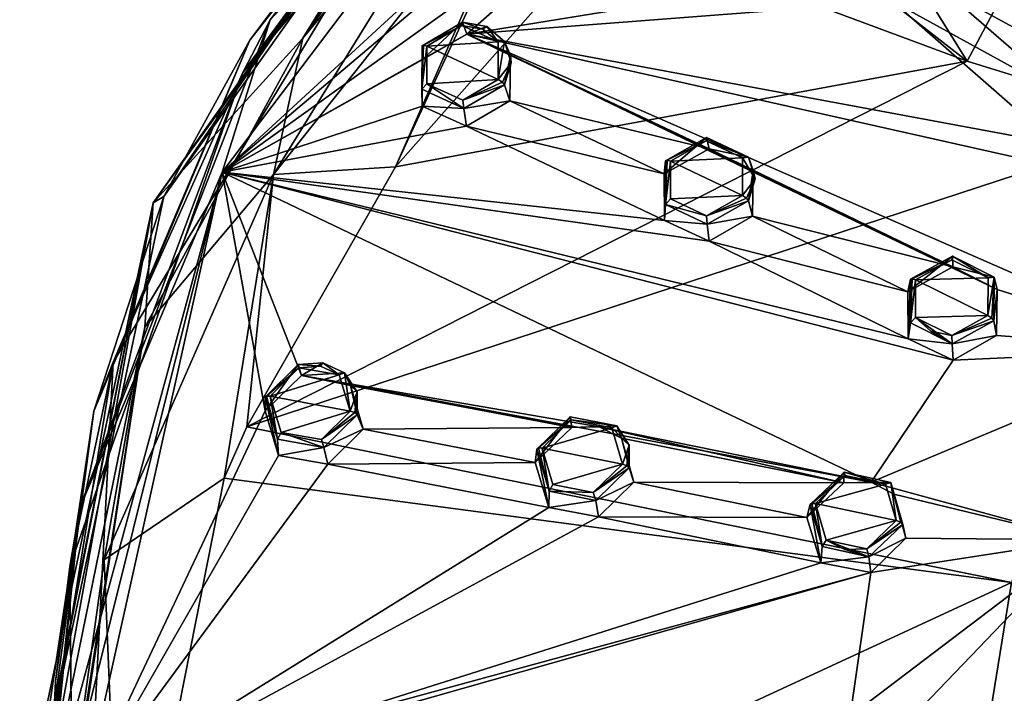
# Model space of a CAD drawing. Header units: millimetres. Extents: x -198 to 35, y -266 to 413.
# Tile 21 of 98: x -104 to -73, y -206 to -185. Entities that reach past the tile are written whole.
import ezdxf

# ---------------------------------------------------------------- set-up
doc = ezdxf.new("R2010")
doc.units = ezdxf.units.MM
doc.header["$LTSCALE"] = 87.30003
for name, color, linetype in [('1', 7, 'CONTINUOUS'), ('112', 7, 'CONTINUOUS'), ('113', 7, 'CONTINUOUS'), ('114', 7, 'CONTINUOUS'), ('115', 7, 'CONTINUOUS'), ('16', 7, 'CONTINUOUS'), ('160', 7, 'CONTINUOUS'), ('161', 7, 'CONTINUOUS'), ('162', 7, 'CONTINUOUS'), ('163', 7, 'CONTINUOUS'), ('17', 7, 'CONTINUOUS'), ('18', 7, 'CONTINUOUS'), ('19', 7, 'CONTINUOUS'), ('208', 7, 'CONTINUOUS'), ('209', 7, 'CONTINUOUS'), ('210', 7, 'CONTINUOUS'), ('211', 7, 'CONTINUOUS'), ('256', 7, 'CONTINUOUS'), ('257', 7, 'CONTINUOUS'), ('258', 7, 'CONTINUOUS'), ('259', 7, 'CONTINUOUS'), ('64', 7, 'CONTINUOUS'), ('65', 7, 'CONTINUOUS'), ('66', 7, 'CONTINUOUS'), ('67', 7, 'CONTINUOUS'), ('875', 7, 'CONTINUOUS'), ('876', 7, 'CONTINUOUS'), ('891', 7, 'CONTINUOUS'), ('892', 7, 'CONTINUOUS'), ('903', 7, 'CONTINUOUS'), ('904', 7, 'CONTINUOUS'), ('916', 7, 'CONTINUOUS'), ('989', 7, 'CONTINUOUS'), ('990', 7, 'CONTINUOUS'), ('996', 7, 'CONTINUOUS')]:
    doc.layers.add(name, color=color, linetype=linetype)

msp = doc.modelspace()

# ---------------------------------------------------------------- linework, layer by layer
at = {"layer": '1', "linetype": 'Continuous'}
for points in [[(-90.166, -185.309, 86.354), (-91.266, -185.953, 86.509), (-89.028, -185.822, 86.783), (-90.166, -185.309, 86.354)], [(-89.51, -185.421, 86.51), (-90.166, -185.309, 86.354), (-89.028, -185.822, 86.783), (-89.51, -185.421, 86.51)], [(-89.028, -185.822, 86.783), (-91.266, -185.953, 86.509), (-89.028, -186.998, 87.37), (-89.028, -185.822, 86.783)], [(-89.028, -186.998, 87.37), (-91.266, -185.953, 86.509), (-91.267, -187.128, 87.094), (-89.028, -186.998, 87.37)], [(-90.135, -187.643, 87.523), (-89.028, -186.998, 87.37), (-91.267, -187.128, 87.094), (-90.135, -187.643, 87.523)], [(-82.534, -188.91, 89.185), (-83.649, -189.546, 89.354), (-81.398, -189.447, 89.583), (-82.534, -188.91, 89.185)], [(-81.399, -190.626, 90.149), (-83.649, -189.546, 89.354), (-83.651, -190.725, 89.92), (-81.399, -190.626, 90.149)], [(-81.398, -189.447, 89.583), (-83.649, -189.546, 89.354), (-81.399, -190.626, 90.149), (-81.398, -189.447, 89.583)], [(-82.518, -191.263, 90.317), (-81.399, -190.626, 90.149), (-83.651, -190.725, 89.92), (-82.518, -191.263, 90.317)], [(-74.855, -192.629, 91.79), (-75.988, -193.258, 91.974), (-73.723, -193.195, 92.157), (-74.855, -192.629, 91.79)], [(-75.988, -193.258, 91.974), (-73.728, -194.372, 92.701), (-73.723, -193.195, 92.157), (-75.988, -193.258, 91.974)], [(-75.993, -194.435, 92.518), (-73.728, -194.372, 92.701), (-75.988, -193.258, 91.974), (-75.993, -194.435, 92.518)], [(-74.857, -195, 92.886), (-73.728, -194.372, 92.701), (-75.993, -194.435, 92.518), (-74.857, -195, 92.886)], [(-75.515, -194.86, 92.759), (-74.857, -195, 92.886), (-75.993, -194.435, 92.518), (-75.515, -194.86, 92.759)], [(-95.261, -196.006, 90.677), (-96.154, -196.894, 90.929), (-93.997, -196.226, 90.987), (-95.261, -196.006, 90.677)], [(-94.585, -195.956, 90.767), (-95.261, -196.006, 90.677), (-93.997, -196.226, 90.987), (-94.585, -195.956, 90.767)], [(-93.997, -196.226, 90.987), (-96.154, -196.894, 90.929), (-93.658, -197.362, 91.557), (-93.997, -196.226, 90.987)], [(-93.658, -197.362, 91.557), (-96.154, -196.894, 90.929), (-95.816, -198.027, 91.498), (-93.658, -197.362, 91.557)], [(-94.557, -198.251, 91.809), (-93.658, -197.362, 91.557), (-95.816, -198.027, 91.498), (-94.557, -198.251, 91.809)], [(-86.75, -197.637, 92.711), (-87.658, -198.52, 92.98), (-85.485, -197.882, 92.99), (-86.75, -197.637, 92.711)], [(-85.485, -197.882, 92.99), (-87.658, -198.52, 92.98), (-85.149, -199.019, 93.54), (-85.485, -197.882, 92.99)], [(-85.149, -199.019, 93.54), (-87.658, -198.52, 92.98), (-87.322, -199.658, 93.53), (-85.149, -199.019, 93.54)], [(-86.061, -199.904, 93.809), (-85.149, -199.019, 93.54), (-87.322, -199.658, 93.53), (-86.061, -199.904, 93.809)], [(-78.188, -199.374, 94.515), (-79.113, -200.254, 94.801), (-76.923, -199.647, 94.764), (-78.188, -199.374, 94.515)], [(-79.113, -200.254, 94.801), (-76.593, -200.784, 95.292), (-76.923, -199.647, 94.764), (-79.113, -200.254, 94.801)], [(-78.784, -201.391, 95.328), (-76.593, -200.784, 95.292), (-79.113, -200.254, 94.801), (-78.784, -201.391, 95.328)], [(-77.515, -201.663, 95.578), (-76.593, -200.784, 95.292), (-78.784, -201.391, 95.328), (-77.515, -201.663, 95.578)], [(-78.196, -201.686, 95.517), (-77.515, -201.663, 95.578), (-78.784, -201.391, 95.328), (-78.196, -201.686, 95.517)]]:
    msp.add_3dface(points, dxfattribs=at)
at = {"layer": '112', "linetype": 'Continuous'}
for points in [[(-79.286, -200.279, 94.615), (-78.221, -199.269, 94.276), (-79.384, -200.687, 93.535), (-79.286, -200.279, 94.615)], [(-79.384, -200.687, 93.535), (-78.221, -199.269, 94.276), (-78.235, -199.603, 93.184), (-79.384, -200.687, 93.535)], [(-78.221, -199.269, 94.276), (-76.765, -199.589, 94.544), (-78.235, -199.603, 93.184), (-78.221, -199.269, 94.276)], [(-78.235, -199.603, 93.184), (-76.765, -199.589, 94.544), (-77.38, -199.588, 93.266), (-78.235, -199.603, 93.184)], [(-77.38, -199.588, 93.266), (-76.765, -199.589, 94.544), (-76.671, -199.963, 93.503), (-77.38, -199.588, 93.266)], [(-76.765, -199.589, 94.544), (-76.382, -200.905, 95.144), (-76.671, -199.963, 93.503), (-76.765, -199.589, 94.544)], [(-76.382, -200.905, 95.144), (-76.29, -201.338, 94.139), (-76.671, -199.963, 93.503), (-76.382, -200.905, 95.144)]]:
    msp.add_3dface(points, dxfattribs=at)
at = {"layer": '113', "linetype": 'Continuous'}
for points in [[(-79.286, -200.279, 94.615), (-79.384, -200.687, 93.535), (-78.95, -202.109, 94.197), (-79.286, -200.279, 94.615)], [(-78.907, -201.592, 95.214), (-79.286, -200.279, 94.615), (-78.95, -202.109, 94.197), (-78.907, -201.592, 95.214)], [(-76.29, -201.338, 94.139), (-76.382, -200.905, 95.144), (-77.447, -201.914, 95.483), (-76.29, -201.338, 94.139)], [(-76.29, -201.338, 94.139), (-77.447, -201.914, 95.483), (-77.391, -202.408, 94.489), (-76.29, -201.338, 94.139)], [(-77.447, -201.914, 95.483), (-78.907, -201.592, 95.214), (-78.95, -202.109, 94.197), (-77.447, -201.914, 95.483)], [(-77.391, -202.408, 94.489), (-77.447, -201.914, 95.483), (-78.95, -202.109, 94.197), (-77.391, -202.408, 94.489)]]:
    msp.add_3dface(points, dxfattribs=at)
at = {"layer": '114', "linetype": 'Continuous'}
for points in [[(-76.143, -193.243, 91.772), (-74.838, -192.522, 91.551), (-76.23, -193.629, 90.683), (-76.143, -193.243, 91.772)], [(-76.23, -193.629, 90.683), (-74.838, -192.522, 91.551), (-74.821, -192.856, 90.458), (-76.23, -193.629, 90.683)], [(-74.838, -192.522, 91.551), (-73.535, -193.179, 91.955), (-74.821, -192.856, 90.458), (-74.838, -192.522, 91.551)], [(-74.821, -192.856, 90.458), (-73.535, -193.179, 91.955), (-73.44, -193.566, 90.916), (-74.821, -192.856, 90.458)], [(-73.535, -193.179, 91.955), (-73.539, -194.541, 92.573), (-73.44, -193.566, 90.916), (-73.535, -193.179, 91.955)], [(-73.539, -194.541, 92.573), (-73.457, -194.995, 91.576), (-73.44, -193.566, 90.916), (-73.539, -194.541, 92.573)]]:
    msp.add_3dface(points, dxfattribs=at)
at = {"layer": '115', "linetype": 'Continuous'}
for points in [[(-76.143, -193.243, 91.772), (-76.23, -193.629, 90.683), (-76.217, -195.105, 91.367), (-76.143, -193.243, 91.772)], [(-76.15, -194.602, 92.389), (-76.143, -193.243, 91.772), (-76.217, -195.105, 91.367), (-76.15, -194.602, 92.389)], [(-74.843, -195.262, 92.795), (-76.15, -194.602, 92.389), (-76.217, -195.105, 91.367), (-74.843, -195.262, 92.795)], [(-73.457, -194.995, 91.576), (-73.539, -194.541, 92.573), (-74.843, -195.262, 92.795), (-73.457, -194.995, 91.576)], [(-73.457, -194.995, 91.576), (-74.843, -195.262, 92.795), (-74.811, -195.766, 91.805), (-73.457, -194.995, 91.576)], [(-74.811, -195.766, 91.805), (-74.843, -195.262, 92.795), (-76.217, -195.105, 91.367), (-74.811, -195.766, 91.805)]]:
    msp.add_3dface(points, dxfattribs=at)
at = {"layer": '16', "linetype": 'Continuous'}
for points in [[(-96.316, -196.927, 90.73), (-95.287, -195.908, 90.433), (-96.316, -197.357, 89.666), (-96.316, -196.927, 90.73)], [(-96.316, -197.357, 89.666), (-95.287, -195.908, 90.433), (-95.178, -196.254, 89.358), (-96.316, -197.357, 89.666)], [(-95.287, -195.908, 90.433), (-94.508, -195.852, 90.53), (-95.178, -196.254, 89.358), (-95.287, -195.908, 90.433)], [(-94.508, -195.852, 90.53), (-93.83, -196.166, 90.777), (-95.178, -196.254, 89.358), (-94.508, -195.852, 90.53)], [(-95.178, -196.254, 89.358), (-93.83, -196.166, 90.777), (-93.646, -196.558, 89.751), (-95.178, -196.254, 89.358)], [(-93.83, -196.166, 90.777), (-93.438, -196.762, 91.106), (-93.646, -196.558, 89.751), (-93.83, -196.166, 90.777)], [(-93.438, -197.477, 91.428), (-93.253, -197.931, 90.437), (-93.646, -196.558, 89.751), (-93.438, -197.477, 91.428)], [(-93.438, -196.762, 91.106), (-93.438, -197.477, 91.428), (-93.646, -196.558, 89.751), (-93.438, -196.762, 91.106)]]:
    msp.add_3dface(points, dxfattribs=at)
at = {"layer": '160', "linetype": 'Continuous'}
for points in [[(-95.261, -196.006, 90.677), (-95.287, -195.908, 90.433), (-96.316, -196.927, 90.73), (-95.261, -196.006, 90.677)], [(-95.261, -196.006, 90.677), (-96.316, -196.927, 90.73), (-96.27, -196.89, 90.854), (-95.261, -196.006, 90.677)], [(-96.154, -196.894, 90.929), (-95.261, -196.006, 90.677), (-96.27, -196.89, 90.854), (-96.154, -196.894, 90.929)], [(-94.585, -195.956, 90.767), (-94.508, -195.852, 90.53), (-95.287, -195.908, 90.433), (-94.585, -195.956, 90.767)], [(-95.261, -196.006, 90.677), (-94.585, -195.956, 90.767), (-95.287, -195.908, 90.433), (-95.261, -196.006, 90.677)], [(-94.585, -195.956, 90.767), (-93.997, -196.226, 90.987), (-94.508, -195.852, 90.53), (-94.585, -195.956, 90.767)], [(-93.997, -196.226, 90.987), (-93.83, -196.166, 90.777), (-94.508, -195.852, 90.53), (-93.997, -196.226, 90.987)], [(-93.997, -196.226, 90.987), (-93.658, -197.362, 91.557), (-93.83, -196.166, 90.777), (-93.997, -196.226, 90.987)], [(-93.658, -197.362, 91.557), (-93.438, -196.762, 91.106), (-93.83, -196.166, 90.777), (-93.658, -197.362, 91.557)], [(-93.438, -196.762, 91.106), (-93.658, -197.362, 91.557), (-93.516, -197.41, 91.538), (-93.438, -196.762, 91.106)], [(-93.438, -197.477, 91.428), (-93.438, -196.762, 91.106), (-93.516, -197.41, 91.538), (-93.438, -197.477, 91.428)]]:
    msp.add_3dface(points, dxfattribs=at)
at = {"layer": '161', "linetype": 'Continuous'}
for points in [[(-96.316, -196.927, 90.73), (-95.928, -198.236, 91.378), (-96.27, -196.89, 90.854), (-96.316, -196.927, 90.73)], [(-95.928, -198.236, 91.378), (-96.154, -196.894, 90.929), (-96.27, -196.89, 90.854), (-95.928, -198.236, 91.378)], [(-95.816, -198.027, 91.498), (-96.154, -196.894, 90.929), (-95.928, -198.236, 91.378), (-95.816, -198.027, 91.498)], [(-93.658, -197.362, 91.557), (-94.557, -198.251, 91.809), (-93.516, -197.41, 91.538), (-93.658, -197.362, 91.557)], [(-94.557, -198.251, 91.809), (-93.438, -197.477, 91.428), (-93.516, -197.41, 91.538), (-94.557, -198.251, 91.809)], [(-93.438, -197.477, 91.428), (-94.557, -198.251, 91.809), (-94.478, -198.5, 91.725), (-93.438, -197.477, 91.428)], [(-95.816, -198.027, 91.498), (-95.928, -198.236, 91.378), (-94.478, -198.5, 91.725), (-95.816, -198.027, 91.498)], [(-94.557, -198.251, 91.809), (-95.816, -198.027, 91.498), (-94.478, -198.5, 91.725), (-94.557, -198.251, 91.809)]]:
    msp.add_3dface(points, dxfattribs=at)
at = {"layer": '162', "linetype": 'Continuous'}
for points in [[(-90.166, -185.309, 86.354), (-90.144, -185.209, 86.11), (-91.411, -185.949, 86.294), (-90.166, -185.309, 86.354)], [(-90.166, -185.309, 86.354), (-89.51, -185.421, 86.51), (-90.144, -185.209, 86.11), (-90.166, -185.309, 86.354)], [(-89.51, -185.421, 86.51), (-89.388, -185.341, 86.283), (-90.144, -185.209, 86.11), (-89.51, -185.421, 86.51)], [(-90.166, -185.309, 86.354), (-91.411, -185.949, 86.294), (-91.37, -185.923, 86.423), (-90.166, -185.309, 86.354)], [(-91.266, -185.953, 86.509), (-90.166, -185.309, 86.354), (-91.37, -185.923, 86.423), (-91.266, -185.953, 86.509)], [(-89.51, -185.421, 86.51), (-89.028, -185.822, 86.783), (-89.388, -185.341, 86.283), (-89.51, -185.421, 86.51)], [(-89.028, -185.822, 86.783), (-88.832, -185.805, 86.591), (-89.388, -185.341, 86.283), (-89.028, -185.822, 86.783)], [(-89.028, -185.822, 86.783), (-89.028, -186.998, 87.37), (-88.832, -185.805, 86.591), (-89.028, -185.822, 86.783)], [(-89.028, -186.998, 87.37), (-88.628, -186.474, 86.95), (-88.832, -185.805, 86.591), (-89.028, -186.998, 87.37)], [(-88.628, -186.474, 86.95), (-89.028, -186.998, 87.37), (-88.901, -187.08, 87.365), (-88.628, -186.474, 86.95)], [(-88.831, -187.165, 87.261), (-88.628, -186.474, 86.95), (-88.901, -187.08, 87.365), (-88.831, -187.165, 87.261)]]:
    msp.add_3dface(points, dxfattribs=at)
at = {"layer": '163', "linetype": 'Continuous'}
for points in [[(-91.413, -187.304, 86.962), (-91.266, -185.953, 86.509), (-91.37, -185.923, 86.423), (-91.413, -187.304, 86.962)], [(-91.411, -185.949, 86.294), (-91.413, -187.304, 86.962), (-91.37, -185.923, 86.423), (-91.411, -185.949, 86.294)], [(-91.267, -187.128, 87.094), (-91.266, -185.953, 86.509), (-91.413, -187.304, 86.962), (-91.267, -187.128, 87.094)], [(-89.028, -186.998, 87.37), (-90.135, -187.643, 87.523), (-88.901, -187.08, 87.365), (-89.028, -186.998, 87.37)], [(-90.135, -187.643, 87.523), (-88.831, -187.165, 87.261), (-88.901, -187.08, 87.365), (-90.135, -187.643, 87.523)], [(-91.267, -187.128, 87.094), (-91.413, -187.304, 86.962), (-90.11, -187.905, 87.444), (-91.267, -187.128, 87.094)], [(-90.135, -187.643, 87.523), (-91.267, -187.128, 87.094), (-90.11, -187.905, 87.444), (-90.135, -187.643, 87.523)], [(-88.831, -187.165, 87.261), (-90.135, -187.643, 87.523), (-90.11, -187.905, 87.444), (-88.831, -187.165, 87.261)]]:
    msp.add_3dface(points, dxfattribs=at)
at = {"layer": '17', "linetype": 'Continuous'}
for points in [[(-96.316, -196.927, 90.73), (-96.316, -197.357, 89.666), (-95.897, -198.753, 90.367), (-96.316, -196.927, 90.73)], [(-95.928, -198.236, 91.378), (-96.316, -196.927, 90.73), (-95.897, -198.753, 90.367), (-95.928, -198.236, 91.378)], [(-93.253, -197.931, 90.437), (-93.438, -197.477, 91.428), (-94.478, -198.5, 91.725), (-93.253, -197.931, 90.437)], [(-93.253, -197.931, 90.437), (-94.478, -198.5, 91.725), (-94.358, -199.023, 90.747), (-93.253, -197.931, 90.437)], [(-94.478, -198.5, 91.725), (-95.928, -198.236, 91.378), (-95.897, -198.753, 90.367), (-94.478, -198.5, 91.725)], [(-94.358, -199.023, 90.747), (-94.478, -198.5, 91.725), (-95.897, -198.753, 90.367), (-94.358, -199.023, 90.747)]]:
    msp.add_3dface(points, dxfattribs=at)
at = {"layer": '18', "linetype": 'Continuous'}
for points in [[(-91.411, -185.949, 86.294), (-90.144, -185.209, 86.11), (-91.411, -186.379, 85.231), (-91.411, -185.949, 86.294)], [(-91.411, -186.379, 85.231), (-90.144, -185.209, 86.11), (-90.017, -185.585, 85.047), (-91.411, -186.379, 85.231)], [(-90.144, -185.209, 86.11), (-89.388, -185.341, 86.283), (-90.017, -185.585, 85.047), (-90.144, -185.209, 86.11)], [(-89.388, -185.341, 86.283), (-88.832, -185.805, 86.591), (-90.017, -185.585, 85.047), (-89.388, -185.341, 86.283)], [(-90.017, -185.585, 85.047), (-88.832, -185.805, 86.591), (-88.648, -186.242, 85.583), (-90.017, -185.585, 85.047)], [(-88.832, -185.805, 86.591), (-88.628, -186.474, 86.95), (-88.648, -186.242, 85.583), (-88.832, -185.805, 86.591)], [(-88.831, -187.165, 87.261), (-88.665, -187.661, 86.288), (-88.648, -186.242, 85.583), (-88.831, -187.165, 87.261)], [(-88.628, -186.474, 86.95), (-88.831, -187.165, 87.261), (-88.648, -186.242, 85.583), (-88.628, -186.474, 86.95)]]:
    msp.add_3dface(points, dxfattribs=at)
at = {"layer": '19', "linetype": 'Continuous'}
for points in [[(-91.413, -187.304, 86.962), (-91.411, -185.949, 86.294), (-91.41, -187.826, 85.953), (-91.413, -187.304, 86.962)], [(-91.411, -185.949, 86.294), (-91.411, -186.379, 85.231), (-91.41, -187.826, 85.953), (-91.411, -185.949, 86.294)], [(-90.11, -187.905, 87.444), (-91.413, -187.304, 86.962), (-91.41, -187.826, 85.953), (-90.11, -187.905, 87.444)], [(-88.665, -187.661, 86.288), (-88.831, -187.165, 87.261), (-90.11, -187.905, 87.444), (-88.665, -187.661, 86.288)], [(-88.665, -187.661, 86.288), (-90.11, -187.905, 87.444), (-90.024, -188.453, 86.476), (-88.665, -187.661, 86.288)], [(-90.024, -188.453, 86.476), (-90.11, -187.905, 87.444), (-91.41, -187.826, 85.953), (-90.024, -188.453, 86.476)]]:
    msp.add_3dface(points, dxfattribs=at)
at = {"layer": '208', "linetype": 'Continuous'}
for points in [[(-87.826, -198.55, 92.788), (-86.75, -197.637, 92.711), (-86.783, -197.536, 92.47), (-87.826, -198.55, 92.788)], [(-86.75, -197.637, 92.711), (-85.325, -197.82, 92.775), (-86.783, -197.536, 92.47), (-86.75, -197.637, 92.711)], [(-86.75, -197.637, 92.711), (-87.826, -198.55, 92.788), (-87.775, -198.515, 92.91), (-86.75, -197.637, 92.711)], [(-87.658, -198.52, 92.98), (-86.75, -197.637, 92.711), (-87.775, -198.515, 92.91), (-87.658, -198.52, 92.98)], [(-86.75, -197.637, 92.711), (-85.485, -197.882, 92.99), (-85.325, -197.82, 92.775), (-86.75, -197.637, 92.711)], [(-85.485, -197.882, 92.99), (-84.934, -198.423, 93.087), (-85.325, -197.82, 92.775), (-85.485, -197.882, 92.99)], [(-85.485, -197.882, 92.99), (-85.149, -199.019, 93.54), (-84.934, -198.423, 93.087), (-85.485, -197.882, 92.99)], [(-84.934, -198.423, 93.087), (-85.149, -199.019, 93.54), (-85.007, -199.07, 93.517), (-84.934, -198.423, 93.087)], [(-84.934, -199.137, 93.402), (-84.934, -198.423, 93.087), (-85.007, -199.07, 93.517), (-84.934, -199.137, 93.402)]]:
    msp.add_3dface(points, dxfattribs=at)
at = {"layer": '209', "linetype": 'Continuous'}
for points in [[(-87.826, -198.55, 92.788), (-87.437, -199.865, 93.413), (-87.775, -198.515, 92.91), (-87.826, -198.55, 92.788)], [(-87.437, -199.865, 93.413), (-87.658, -198.52, 92.98), (-87.775, -198.515, 92.91), (-87.437, -199.865, 93.413)], [(-87.322, -199.658, 93.53), (-87.658, -198.52, 92.98), (-87.437, -199.865, 93.413), (-87.322, -199.658, 93.53)], [(-85.149, -199.019, 93.54), (-86.061, -199.904, 93.809), (-85.007, -199.07, 93.517), (-85.149, -199.019, 93.54)], [(-86.061, -199.904, 93.809), (-84.934, -199.137, 93.402), (-85.007, -199.07, 93.517), (-86.061, -199.904, 93.809)], [(-86.061, -199.904, 93.809), (-85.984, -200.153, 93.719), (-84.934, -199.137, 93.402), (-86.061, -199.904, 93.809)], [(-86.061, -199.904, 93.809), (-87.322, -199.658, 93.53), (-87.437, -199.865, 93.413), (-86.061, -199.904, 93.809)], [(-86.061, -199.904, 93.809), (-87.437, -199.865, 93.413), (-85.984, -200.153, 93.719), (-86.061, -199.904, 93.809)]]:
    msp.add_3dface(points, dxfattribs=at)
at = {"layer": '210', "linetype": 'Continuous'}
for points in [[(-83.799, -189.537, 89.146), (-82.534, -188.91, 89.185), (-82.518, -188.806, 88.943), (-83.799, -189.537, 89.146)], [(-82.534, -188.91, 89.185), (-83.799, -189.537, 89.146), (-83.754, -189.514, 89.273), (-82.534, -188.91, 89.185)], [(-83.649, -189.546, 89.354), (-82.534, -188.91, 89.185), (-83.754, -189.514, 89.273), (-83.649, -189.546, 89.354)], [(-82.534, -188.91, 89.185), (-81.207, -189.429, 89.384), (-82.518, -188.806, 88.943), (-82.534, -188.91, 89.185)], [(-82.534, -188.91, 89.185), (-81.398, -189.447, 89.583), (-81.207, -189.429, 89.384), (-82.534, -188.91, 89.185)], [(-81.398, -189.447, 89.583), (-81.399, -190.626, 90.149), (-81.004, -190.104, 89.726), (-81.398, -189.447, 89.583)], [(-81.398, -189.447, 89.583), (-81.004, -190.104, 89.726), (-81.207, -189.429, 89.384), (-81.398, -189.447, 89.583)], [(-81.004, -190.104, 89.726), (-81.399, -190.626, 90.149), (-81.272, -190.709, 90.139), (-81.004, -190.104, 89.726)], [(-81.207, -190.794, 90.031), (-81.004, -190.104, 89.726), (-81.272, -190.709, 90.139), (-81.207, -190.794, 90.031)]]:
    msp.add_3dface(points, dxfattribs=at)
at = {"layer": '211', "linetype": 'Continuous'}
for points in [[(-83.8, -190.899, 89.791), (-83.649, -189.546, 89.354), (-83.754, -189.514, 89.273), (-83.8, -190.899, 89.791)], [(-83.799, -189.537, 89.146), (-83.8, -190.899, 89.791), (-83.754, -189.514, 89.273), (-83.799, -189.537, 89.146)], [(-83.651, -190.725, 89.92), (-83.649, -189.546, 89.354), (-83.8, -190.899, 89.791), (-83.651, -190.725, 89.92)], [(-82.518, -191.263, 90.317), (-83.651, -190.725, 89.92), (-83.8, -190.899, 89.791), (-82.518, -191.263, 90.317)], [(-81.399, -190.626, 90.149), (-82.518, -191.263, 90.317), (-81.272, -190.709, 90.139), (-81.399, -190.626, 90.149)], [(-82.518, -191.263, 90.317), (-81.207, -190.794, 90.031), (-81.272, -190.709, 90.139), (-82.518, -191.263, 90.317)], [(-82.518, -191.263, 90.317), (-83.8, -190.899, 89.791), (-82.496, -191.524, 90.233), (-82.518, -191.263, 90.317)], [(-82.518, -191.263, 90.317), (-82.496, -191.524, 90.233), (-81.207, -190.794, 90.031), (-82.518, -191.263, 90.317)]]:
    msp.add_3dface(points, dxfattribs=at)
at = {"layer": '256', "linetype": 'Continuous'}
for points in [[(-78.188, -199.374, 94.515), (-78.221, -199.269, 94.276), (-79.286, -200.279, 94.615), (-78.188, -199.374, 94.515)], [(-78.188, -199.374, 94.515), (-79.286, -200.279, 94.615), (-79.231, -200.247, 94.734), (-78.188, -199.374, 94.515)], [(-79.113, -200.254, 94.801), (-78.188, -199.374, 94.515), (-79.231, -200.247, 94.734), (-79.113, -200.254, 94.801)], [(-78.188, -199.374, 94.515), (-76.923, -199.647, 94.764), (-78.221, -199.269, 94.276), (-78.188, -199.374, 94.515)], [(-76.923, -199.647, 94.764), (-76.765, -199.589, 94.544), (-78.221, -199.269, 94.276), (-76.923, -199.647, 94.764)], [(-76.923, -199.647, 94.764), (-76.593, -200.784, 95.292), (-76.765, -199.589, 94.544), (-76.923, -199.647, 94.764)], [(-76.765, -199.589, 94.544), (-76.593, -200.784, 95.292), (-76.451, -200.836, 95.264), (-76.765, -199.589, 94.544)], [(-76.382, -200.905, 95.144), (-76.765, -199.589, 94.544), (-76.451, -200.836, 95.264), (-76.382, -200.905, 95.144)]]:
    msp.add_3dface(points, dxfattribs=at)
at = {"layer": '257', "linetype": 'Continuous'}
for points in [[(-79.286, -200.279, 94.615), (-78.907, -201.592, 95.214), (-79.231, -200.247, 94.734), (-79.286, -200.279, 94.615)], [(-78.907, -201.592, 95.214), (-79.113, -200.254, 94.801), (-79.231, -200.247, 94.734), (-78.907, -201.592, 95.214)], [(-78.784, -201.391, 95.328), (-79.113, -200.254, 94.801), (-78.907, -201.592, 95.214), (-78.784, -201.391, 95.328)], [(-76.593, -200.784, 95.292), (-77.515, -201.663, 95.578), (-76.451, -200.836, 95.264), (-76.593, -200.784, 95.292)], [(-77.515, -201.663, 95.578), (-76.382, -200.905, 95.144), (-76.451, -200.836, 95.264), (-77.515, -201.663, 95.578)], [(-76.382, -200.905, 95.144), (-77.515, -201.663, 95.578), (-77.447, -201.914, 95.483), (-76.382, -200.905, 95.144)], [(-78.784, -201.391, 95.328), (-78.907, -201.592, 95.214), (-77.447, -201.914, 95.483), (-78.784, -201.391, 95.328)], [(-78.196, -201.686, 95.517), (-78.784, -201.391, 95.328), (-77.447, -201.914, 95.483), (-78.196, -201.686, 95.517)], [(-77.515, -201.663, 95.578), (-78.196, -201.686, 95.517), (-77.447, -201.914, 95.483), (-77.515, -201.663, 95.578)]]:
    msp.add_3dface(points, dxfattribs=at)
at = {"layer": '258', "linetype": 'Continuous'}
for points in [[(-74.855, -192.629, 91.79), (-74.838, -192.522, 91.551), (-76.143, -193.243, 91.772), (-74.855, -192.629, 91.79)], [(-74.855, -192.629, 91.79), (-73.723, -193.195, 92.157), (-74.838, -192.522, 91.551), (-74.855, -192.629, 91.79)], [(-73.723, -193.195, 92.157), (-73.535, -193.179, 91.955), (-74.838, -192.522, 91.551), (-73.723, -193.195, 92.157)], [(-74.855, -192.629, 91.79), (-76.143, -193.243, 91.772), (-76.094, -193.223, 91.897), (-74.855, -192.629, 91.79)], [(-75.988, -193.258, 91.974), (-74.855, -192.629, 91.79), (-76.094, -193.223, 91.897), (-75.988, -193.258, 91.974)], [(-73.723, -193.195, 92.157), (-73.728, -194.372, 92.701), (-73.535, -193.179, 91.955), (-73.723, -193.195, 92.157)], [(-73.535, -193.179, 91.955), (-73.728, -194.372, 92.701), (-73.601, -194.457, 92.686), (-73.535, -193.179, 91.955)], [(-73.539, -194.541, 92.573), (-73.535, -193.179, 91.955), (-73.601, -194.457, 92.686), (-73.539, -194.541, 92.573)]]:
    msp.add_3dface(points, dxfattribs=at)
at = {"layer": '259', "linetype": 'Continuous'}
for points in [[(-76.15, -194.602, 92.389), (-75.988, -193.258, 91.974), (-76.094, -193.223, 91.897), (-76.15, -194.602, 92.389)], [(-76.143, -193.243, 91.772), (-76.15, -194.602, 92.389), (-76.094, -193.223, 91.897), (-76.143, -193.243, 91.772)], [(-75.993, -194.435, 92.518), (-75.988, -193.258, 91.974), (-76.15, -194.602, 92.389), (-75.993, -194.435, 92.518)], [(-75.993, -194.435, 92.518), (-76.15, -194.602, 92.389), (-74.843, -195.262, 92.795), (-75.993, -194.435, 92.518)], [(-75.515, -194.86, 92.759), (-75.993, -194.435, 92.518), (-74.843, -195.262, 92.795), (-75.515, -194.86, 92.759)], [(-73.728, -194.372, 92.701), (-74.857, -195, 92.886), (-73.601, -194.457, 92.686), (-73.728, -194.372, 92.701)], [(-74.857, -195, 92.886), (-73.539, -194.541, 92.573), (-73.601, -194.457, 92.686), (-74.857, -195, 92.886)], [(-73.539, -194.541, 92.573), (-74.857, -195, 92.886), (-74.843, -195.262, 92.795), (-73.539, -194.541, 92.573)], [(-74.857, -195, 92.886), (-75.515, -194.86, 92.759), (-74.843, -195.262, 92.795), (-74.857, -195, 92.886)]]:
    msp.add_3dface(points, dxfattribs=at)
at = {"layer": '64', "linetype": 'Continuous'}
for points in [[(-87.826, -198.55, 92.788), (-87.874, -198.969, 91.715), (-87.451, -200.375, 92.395), (-87.826, -198.55, 92.788)], [(-87.437, -199.865, 93.413), (-87.826, -198.55, 92.788), (-87.451, -200.375, 92.395), (-87.437, -199.865, 93.413)], [(-84.934, -199.137, 93.402), (-85.984, -200.153, 93.719), (-84.795, -199.581, 92.403), (-84.934, -199.137, 93.402)], [(-84.795, -199.581, 92.403), (-85.984, -200.153, 93.719), (-85.9, -200.663, 92.733), (-84.795, -199.581, 92.403)], [(-85.984, -200.153, 93.719), (-87.437, -199.865, 93.413), (-87.451, -200.375, 92.395), (-85.984, -200.153, 93.719)], [(-85.9, -200.663, 92.733), (-85.984, -200.153, 93.719), (-87.451, -200.375, 92.395), (-85.9, -200.663, 92.733)]]:
    msp.add_3dface(points, dxfattribs=at)
at = {"layer": '65', "linetype": 'Continuous'}
for points in [[(-87.874, -198.969, 91.715), (-87.826, -198.55, 92.788), (-86.783, -197.536, 92.47), (-87.874, -198.969, 91.715)], [(-87.874, -198.969, 91.715), (-86.783, -197.536, 92.47), (-86.73, -197.875, 91.385), (-87.874, -198.969, 91.715)], [(-86.783, -197.536, 92.47), (-85.325, -197.82, 92.775), (-86.73, -197.875, 91.385), (-86.783, -197.536, 92.47)], [(-86.73, -197.875, 91.385), (-85.325, -197.82, 92.775), (-85.879, -197.85, 91.489), (-86.73, -197.875, 91.385)], [(-85.879, -197.85, 91.489), (-85.325, -197.82, 92.775), (-85.182, -198.207, 91.741), (-85.879, -197.85, 91.489)], [(-85.325, -197.82, 92.775), (-84.934, -198.423, 93.087), (-85.182, -198.207, 91.741), (-85.325, -197.82, 92.775)], [(-84.934, -199.137, 93.402), (-84.795, -199.581, 92.403), (-85.182, -198.207, 91.741), (-84.934, -199.137, 93.402)], [(-84.934, -198.423, 93.087), (-84.934, -199.137, 93.402), (-85.182, -198.207, 91.741), (-84.934, -198.423, 93.087)]]:
    msp.add_3dface(points, dxfattribs=at)
at = {"layer": '66', "linetype": 'Continuous'}
for points in [[(-83.799, -189.537, 89.146), (-83.843, -189.945, 88.069), (-83.837, -191.403, 88.77), (-83.799, -189.537, 89.146)], [(-83.8, -190.899, 89.791), (-83.799, -189.537, 89.146), (-83.837, -191.403, 88.77), (-83.8, -190.899, 89.791)], [(-82.496, -191.524, 90.233), (-83.8, -190.899, 89.791), (-83.837, -191.403, 88.77), (-82.496, -191.524, 90.233)], [(-81.207, -190.794, 90.031), (-82.496, -191.524, 90.233), (-81.082, -191.27, 89.045), (-81.207, -190.794, 90.031)], [(-81.082, -191.27, 89.045), (-82.496, -191.524, 90.233), (-82.441, -192.051, 89.253), (-81.082, -191.27, 89.045)], [(-82.441, -192.051, 89.253), (-82.496, -191.524, 90.233), (-83.837, -191.403, 88.77), (-82.441, -192.051, 89.253)]]:
    msp.add_3dface(points, dxfattribs=at)
at = {"layer": '67', "linetype": 'Continuous'}
for points in [[(-83.843, -189.945, 88.069), (-83.799, -189.537, 89.146), (-82.518, -188.806, 88.943), (-83.843, -189.945, 88.069)], [(-83.843, -189.945, 88.069), (-82.518, -188.806, 88.943), (-82.438, -189.162, 87.865), (-83.843, -189.945, 88.069)], [(-82.518, -188.806, 88.943), (-81.207, -189.429, 89.384), (-82.438, -189.162, 87.865), (-82.518, -188.806, 88.943)], [(-82.438, -189.162, 87.865), (-81.207, -189.429, 89.384), (-81.066, -189.844, 88.362), (-82.438, -189.162, 87.865)], [(-81.207, -189.429, 89.384), (-81.004, -190.104, 89.726), (-81.066, -189.844, 88.362), (-81.207, -189.429, 89.384)], [(-81.207, -190.794, 90.031), (-81.082, -191.27, 89.045), (-81.066, -189.844, 88.362), (-81.207, -190.794, 90.031)], [(-81.004, -190.104, 89.726), (-81.207, -190.794, 90.031), (-81.066, -189.844, 88.362), (-81.004, -190.104, 89.726)]]:
    msp.add_3dface(points, dxfattribs=at)
at = {"layer": '875', "linetype": 'Continuous'}
for points in [[(-99.814, -190.851, 84.146), (-88.156, -174.411, 77.506), (-95.133, -185.709, 72.111), (-99.814, -190.851, 84.146)], [(-95.133, -185.709, 72.111), (-88.156, -174.411, 77.506), (-88.184, -174.717, 76.73), (-95.133, -185.709, 72.111)], [(-88.276, -176.12, 73.065), (-95.133, -185.709, 72.111), (-88.184, -174.717, 76.73), (-88.276, -176.12, 73.065)], [(-88.369, -177.517, 69.412), (-95.133, -185.709, 72.111), (-88.276, -176.12, 73.065), (-88.369, -177.517, 69.412)], [(-100.07, -194.735, 75.306), (-99.814, -190.851, 84.146), (-95.133, -185.709, 72.111), (-100.07, -194.735, 75.306)], [(-103.942, -212.007, 87.326), (-99.814, -190.851, 84.146), (-103.986, -213.894, 82.657), (-103.942, -212.007, 87.326)], [(-103.986, -213.894, 82.657), (-99.814, -190.851, 84.146), (-100.07, -194.735, 75.306), (-103.986, -213.894, 82.657)], [(-103.898, -210.143, 91.939), (-99.814, -190.851, 84.146), (-103.942, -212.007, 87.326), (-103.898, -210.143, 91.939)]]:
    msp.add_3dface(points, dxfattribs=at)
at = {"layer": '876', "linetype": 'Continuous'}
for points in [[(-85.627, -182.231, 63.517), (-74.376, -186.42, 59.658), (-92.246, -189.723, 67.188), (-85.627, -182.231, 63.517)], [(-74.376, -186.42, 59.658), (-68.013, -188.396, 58.36), (-96.889, -197.855, 70.955), (-74.376, -186.42, 59.658)], [(-92.246, -189.723, 67.188), (-74.376, -186.42, 59.658), (-96.889, -197.855, 70.955), (-92.246, -189.723, 67.188)], [(-96.889, -197.855, 70.955), (-68.013, -188.396, 58.36), (-72.989, -202.718, 65.43), (-96.889, -197.855, 70.955)], [(-96.889, -197.855, 70.955), (-72.989, -202.718, 65.43), (-97.591, -199.463, 71.674), (-96.889, -197.855, 70.955)], [(-97.591, -199.463, 71.674), (-72.989, -202.718, 65.43), (-100.781, -215.583, 78.476), (-97.591, -199.463, 71.674)], [(-100.781, -215.583, 78.476), (-72.989, -202.718, 65.43), (-75.358, -217.327, 72.954), (-100.781, -215.583, 78.476)], [(-75.358, -217.327, 72.954), (-72.989, -202.718, 65.43), (-61.344, -217.546, 71.619), (-75.358, -217.327, 72.954)]]:
    msp.add_3dface(points, dxfattribs=at)
at = {"layer": '891', "linetype": 'Continuous'}
for points in [[(-99.476, -190.652, 84.986), (-89.715, -176.355, 79.438), (-87.892, -174.332, 78.393), (-99.476, -190.652, 84.986)], [(-96.795, -185.77, 83.241), (-89.715, -176.355, 79.438), (-99.476, -190.652, 84.986), (-96.795, -185.77, 83.241)], [(-101.666, -197.367, 87.927), (-96.795, -185.77, 83.241), (-99.476, -190.652, 84.986), (-101.666, -197.367, 87.927)], [(-103.54, -209.824, 92.73), (-101.666, -197.367, 87.927), (-99.476, -190.652, 84.986), (-103.54, -209.824, 92.73)], [(-103.54, -209.824, 92.73), (-103.328, -209.744, 92.927), (-101.666, -197.367, 87.927), (-103.54, -209.824, 92.73)]]:
    msp.add_3dface(points, dxfattribs=at)
at = {"layer": '892', "linetype": 'Continuous'}
for points in [[(-88.156, -174.411, 77.506), (-99.814, -190.851, 84.146), (-88.078, -174.312, 77.956), (-88.156, -174.411, 77.506)], [(-99.814, -190.851, 84.146), (-87.892, -174.332, 78.393), (-88.078, -174.312, 77.956), (-99.814, -190.851, 84.146)], [(-99.814, -190.851, 84.146), (-99.476, -190.652, 84.986), (-87.892, -174.332, 78.393), (-99.814, -190.851, 84.146)], [(-99.814, -190.851, 84.146), (-103.54, -209.824, 92.73), (-99.476, -190.652, 84.986), (-99.814, -190.851, 84.146)], [(-99.814, -190.851, 84.146), (-103.898, -210.143, 91.939), (-103.54, -209.824, 92.73), (-99.814, -190.851, 84.146)]]:
    msp.add_3dface(points, dxfattribs=at)
at = {"layer": '903', "linetype": 'Continuous'}
for points in [[(-74.376, -186.42, 59.658), (-80.078, -177.26, 60.935), (-69.178, -176.686, 55.37), (-74.376, -186.42, 59.658)], [(-68.013, -188.396, 58.36), (-74.376, -186.42, 59.658), (-69.178, -176.686, 55.37), (-68.013, -188.396, 58.36)], [(-80.078, -177.26, 60.935), (-74.376, -186.42, 59.658), (-82.933, -179.752, 62.256), (-80.078, -177.26, 60.935)], [(-74.376, -186.42, 59.658), (-85.627, -182.231, 63.517), (-82.933, -179.752, 62.256), (-74.376, -186.42, 59.658)]]:
    msp.add_3dface(points, dxfattribs=at)
at = {"layer": '904', "linetype": 'Continuous'}
for points in [[(-95.133, -185.709, 72.111), (-88.369, -177.517, 69.412), (-96.054, -189.97, 70.061), (-95.133, -185.709, 72.111)], [(-96.054, -189.97, 70.061), (-88.369, -177.517, 69.412), (-87.75, -179.503, 65.794), (-96.054, -189.97, 70.061)], [(-92.246, -189.723, 67.188), (-96.054, -189.97, 70.061), (-87.75, -179.503, 65.794), (-92.246, -189.723, 67.188)], [(-92.246, -189.723, 67.188), (-87.75, -179.503, 65.794), (-87.631, -179.707, 65.539), (-92.246, -189.723, 67.188)], [(-85.627, -182.231, 63.517), (-92.246, -189.723, 67.188), (-87.631, -179.707, 65.539), (-85.627, -182.231, 63.517)], [(-100.07, -194.735, 75.306), (-95.133, -185.709, 72.111), (-96.054, -189.97, 70.061), (-100.07, -194.735, 75.306)], [(-92.246, -189.723, 67.188), (-96.889, -197.855, 70.955), (-96.054, -189.97, 70.061), (-92.246, -189.723, 67.188)], [(-101.35, -202.006, 74.902), (-100.07, -194.735, 75.306), (-96.054, -189.97, 70.061), (-101.35, -202.006, 74.902)], [(-97.591, -199.463, 71.674), (-101.35, -202.006, 74.902), (-96.054, -189.97, 70.061), (-97.591, -199.463, 71.674)], [(-96.889, -197.855, 70.955), (-97.591, -199.463, 71.674), (-96.054, -189.97, 70.061), (-96.889, -197.855, 70.955)], [(-103.986, -213.894, 82.657), (-100.07, -194.735, 75.306), (-103.201, -214.914, 80.13), (-103.986, -213.894, 82.657)], [(-100.07, -194.735, 75.306), (-103.152, -214.94, 80.065), (-103.201, -214.914, 80.13), (-100.07, -194.735, 75.306)], [(-103.152, -214.94, 80.065), (-100.07, -194.735, 75.306), (-101.35, -202.006, 74.902), (-103.152, -214.94, 80.065)], [(-97.591, -199.463, 71.674), (-100.781, -215.583, 78.476), (-101.35, -202.006, 74.902), (-97.591, -199.463, 71.674)], [(-100.781, -215.583, 78.476), (-103.152, -214.94, 80.065), (-101.35, -202.006, 74.902), (-100.781, -215.583, 78.476)]]:
    msp.add_3dface(points, dxfattribs=at)
at = {"layer": '916', "linetype": 'Continuous'}
for points in [[(-84.61, -171.98, 77.686), (-88.893, -175.703, 79.247), (-97.009, -186.78, 83.613), (-84.61, -171.98, 77.686)], [(-96.795, -185.77, 83.241), (-101.062, -195.829, 87.379), (-88.893, -175.703, 79.247), (-96.795, -185.77, 83.241)], [(-88.893, -175.703, 79.247), (-101.062, -195.829, 87.379), (-97.009, -186.78, 83.613), (-88.893, -175.703, 79.247)], [(-89.715, -176.355, 79.438), (-96.795, -185.77, 83.241), (-88.893, -175.703, 79.247), (-89.715, -176.355, 79.438)], [(-96.795, -185.77, 83.241), (-101.666, -197.367, 87.927), (-101.062, -195.829, 87.379), (-96.795, -185.77, 83.241)], [(-101.062, -195.829, 87.379), (-102.422, -202.217, 89.874), (-97.009, -186.78, 83.613), (-101.062, -195.829, 87.379)], [(-101.666, -197.367, 87.927), (-103.328, -209.744, 92.927), (-101.062, -195.829, 87.379), (-101.666, -197.367, 87.927)], [(-103.328, -209.744, 92.927), (-102.264, -218.875, 96.69), (-101.062, -195.829, 87.379), (-103.328, -209.744, 92.927)], [(-102.264, -218.875, 96.69), (-102.422, -202.217, 89.874), (-101.062, -195.829, 87.379), (-102.264, -218.875, 96.69)], [(-102.867, -205.811, 91.325), (-102.422, -202.217, 89.874), (-102.264, -218.875, 96.69), (-102.867, -205.811, 91.325)], [(-103.055, -209.741, 92.936), (-102.867, -205.811, 91.325), (-102.264, -218.875, 96.69), (-103.055, -209.741, 92.936)]]:
    msp.add_3dface(points, dxfattribs=at)
at = {"layer": '989', "linetype": 'Continuous'}
for points in [[(-97.653, -189.898, 85.919), (-83.609, -176.951, 81.422), (-85.335, -173.585, 79.328), (-97.653, -189.898, 85.919)], [(-74.752, -182.761, 85.5), (-69.645, -187.158, 88.156), (-85.335, -173.585, 79.328), (-74.752, -182.761, 85.5)], [(-69.645, -187.158, 88.156), (-68.527, -188.173, 88.738), (-85.335, -173.585, 79.328), (-69.645, -187.158, 88.156)], [(-85.335, -173.585, 79.328), (-68.527, -188.173, 88.738), (-62.413, -190.722, 90.338), (-85.335, -173.585, 79.328)], [(-64.648, -185.413, 87.623), (-65.477, -184.197, 86.96), (-85.335, -173.585, 79.328), (-64.648, -185.413, 87.623)], [(-64.648, -185.413, 87.623), (-85.335, -173.585, 79.328), (-62.413, -190.722, 90.338), (-64.648, -185.413, 87.623)], [(-84.025, -178.348, 82.123), (-83.609, -176.951, 81.422), (-97.653, -189.898, 85.919), (-84.025, -178.348, 82.123)], [(-82.888, -179.283, 82.771), (-84.025, -178.348, 82.123), (-97.653, -189.898, 85.919), (-82.888, -179.283, 82.771)], [(-90.017, -185.585, 85.047), (-82.888, -179.283, 82.771), (-97.653, -189.898, 85.919), (-90.017, -185.585, 85.047)], [(-82.888, -179.283, 82.771), (-90.017, -185.585, 85.047), (-77.842, -183.604, 85.619), (-82.888, -179.283, 82.771)], [(-74.752, -182.761, 85.5), (-75.175, -184.132, 86.161), (-69.645, -187.158, 88.156), (-74.752, -182.761, 85.5)], [(-90.017, -185.585, 85.047), (-76.695, -184.562, 86.228), (-77.842, -183.604, 85.619), (-90.017, -185.585, 85.047)], [(-75.175, -184.132, 86.161), (-76.695, -184.562, 86.228), (-71.214, -187.567, 88.234), (-75.175, -184.132, 86.161)], [(-75.175, -184.132, 86.161), (-71.214, -187.567, 88.234), (-69.645, -187.158, 88.156), (-75.175, -184.132, 86.161)], [(-76.695, -184.562, 86.228), (-90.017, -185.585, 85.047), (-71.621, -188.995, 88.899), (-76.695, -184.562, 86.228)], [(-71.214, -187.567, 88.234), (-76.695, -184.562, 86.228), (-71.621, -188.995, 88.899), (-71.214, -187.567, 88.234)], [(-91.411, -186.379, 85.231), (-90.017, -185.585, 85.047), (-97.653, -189.898, 85.919), (-91.411, -186.379, 85.231)], [(-90.017, -185.585, 85.047), (-88.648, -186.242, 85.583), (-82.438, -189.162, 87.865), (-90.017, -185.585, 85.047)], [(-90.017, -185.585, 85.047), (-82.438, -189.162, 87.865), (-74.821, -192.856, 90.458), (-90.017, -185.585, 85.047)], [(-90.017, -185.585, 85.047), (-74.821, -192.856, 90.458), (-73.44, -193.566, 90.916), (-90.017, -185.585, 85.047)], [(-90.017, -185.585, 85.047), (-73.44, -193.566, 90.916), (-67.501, -195.439, 92.244), (-90.017, -185.585, 85.047)], [(-90.017, -185.585, 85.047), (-70.465, -189.969, 89.463), (-71.621, -188.995, 88.899), (-90.017, -185.585, 85.047)], [(-70.465, -189.969, 89.463), (-90.017, -185.585, 85.047), (-67.501, -195.439, 92.244), (-70.465, -189.969, 89.463)], [(-91.41, -187.826, 85.953), (-91.411, -186.379, 85.231), (-97.653, -189.898, 85.919), (-91.41, -187.826, 85.953)], [(-88.648, -186.242, 85.583), (-88.665, -187.661, 86.288), (-82.438, -189.162, 87.865), (-88.648, -186.242, 85.583)], [(-88.665, -187.661, 86.288), (-90.024, -188.453, 86.476), (-83.843, -189.945, 88.069), (-88.665, -187.661, 86.288)], [(-88.665, -187.661, 86.288), (-83.843, -189.945, 88.069), (-82.438, -189.162, 87.865), (-88.665, -187.661, 86.288)], [(-90.024, -188.453, 86.476), (-91.41, -187.826, 85.953), (-97.653, -189.898, 85.919), (-90.024, -188.453, 86.476)], [(-83.837, -191.403, 88.77), (-90.024, -188.453, 86.476), (-97.653, -189.898, 85.919), (-83.837, -191.403, 88.77)], [(-83.843, -189.945, 88.069), (-90.024, -188.453, 86.476), (-83.837, -191.403, 88.77), (-83.843, -189.945, 88.069)], [(-82.438, -189.162, 87.865), (-81.066, -189.844, 88.362), (-74.821, -192.856, 90.458), (-82.438, -189.162, 87.865)], [(-81.066, -189.844, 88.362), (-81.082, -191.27, 89.045), (-74.821, -192.856, 90.458), (-81.066, -189.844, 88.362)], [(-101.994, -209.394, 93.795), (-96.316, -197.357, 89.666), (-97.653, -189.898, 85.919), (-101.994, -209.394, 93.795)], [(-96.316, -197.357, 89.666), (-95.178, -196.254, 89.358), (-97.653, -189.898, 85.919), (-96.316, -197.357, 89.666)], [(-95.178, -196.254, 89.358), (-77.38, -199.588, 93.266), (-97.653, -189.898, 85.919), (-95.178, -196.254, 89.358)], [(-82.441, -192.051, 89.253), (-83.837, -191.403, 88.77), (-97.653, -189.898, 85.919), (-82.441, -192.051, 89.253)], [(-76.217, -195.105, 91.367), (-82.441, -192.051, 89.253), (-97.653, -189.898, 85.919), (-76.217, -195.105, 91.367)], [(-77.38, -199.588, 93.266), (-74.811, -195.766, 91.805), (-97.653, -189.898, 85.919), (-77.38, -199.588, 93.266)], [(-74.811, -195.766, 91.805), (-76.217, -195.105, 91.367), (-97.653, -189.898, 85.919), (-74.811, -195.766, 91.805)], [(-81.082, -191.27, 89.045), (-82.441, -192.051, 89.253), (-76.23, -193.629, 90.683), (-81.082, -191.27, 89.045)], [(-81.082, -191.27, 89.045), (-76.23, -193.629, 90.683), (-74.821, -192.856, 90.458), (-81.082, -191.27, 89.045)], [(-76.23, -193.629, 90.683), (-82.441, -192.051, 89.253), (-76.217, -195.105, 91.367), (-76.23, -193.629, 90.683)], [(-73.44, -193.566, 90.916), (-73.457, -194.995, 91.576), (-67.501, -195.439, 92.244), (-73.44, -193.566, 90.916)], [(-73.457, -194.995, 91.576), (-74.811, -195.766, 91.805), (-67.501, -195.439, 92.244), (-73.457, -194.995, 91.576)], [(-74.811, -195.766, 91.805), (-77.38, -199.588, 93.266), (-67.501, -195.439, 92.244), (-74.811, -195.766, 91.805)], [(-67.501, -195.439, 92.244), (-77.38, -199.588, 93.266), (-70.768, -201.384, 94.646), (-67.501, -195.439, 92.244)], [(-95.178, -196.254, 89.358), (-93.646, -196.558, 89.751), (-86.73, -197.875, 91.385), (-95.178, -196.254, 89.358)], [(-95.178, -196.254, 89.358), (-86.73, -197.875, 91.385), (-85.879, -197.85, 91.489), (-95.178, -196.254, 89.358)], [(-95.178, -196.254, 89.358), (-85.879, -197.85, 91.489), (-77.38, -199.588, 93.266), (-95.178, -196.254, 89.358)], [(-93.646, -196.558, 89.751), (-93.253, -197.931, 90.437), (-86.73, -197.875, 91.385), (-93.646, -196.558, 89.751)], [(-95.897, -198.753, 90.367), (-96.316, -197.357, 89.666), (-101.994, -209.394, 93.795), (-95.897, -198.753, 90.367)], [(-85.879, -197.85, 91.489), (-85.182, -198.207, 91.741), (-78.235, -199.603, 93.184), (-85.879, -197.85, 91.489)], [(-85.879, -197.85, 91.489), (-78.235, -199.603, 93.184), (-77.38, -199.588, 93.266), (-85.879, -197.85, 91.489)], [(-93.253, -197.931, 90.437), (-94.358, -199.023, 90.747), (-87.874, -198.969, 91.715), (-93.253, -197.931, 90.437)], [(-93.253, -197.931, 90.437), (-87.874, -198.969, 91.715), (-86.73, -197.875, 91.385), (-93.253, -197.931, 90.437)], [(-85.182, -198.207, 91.741), (-84.795, -199.581, 92.403), (-78.235, -199.603, 93.184), (-85.182, -198.207, 91.741)], [(-94.358, -199.023, 90.747), (-95.897, -198.753, 90.367), (-101.994, -209.394, 93.795), (-94.358, -199.023, 90.747)], [(-87.451, -200.375, 92.395), (-94.358, -199.023, 90.747), (-101.994, -209.394, 93.795), (-87.451, -200.375, 92.395)], [(-87.874, -198.969, 91.715), (-94.358, -199.023, 90.747), (-87.451, -200.375, 92.395), (-87.874, -198.969, 91.715)], [(-84.795, -199.581, 92.403), (-85.9, -200.663, 92.733), (-79.384, -200.687, 93.535), (-84.795, -199.581, 92.403)], [(-84.795, -199.581, 92.403), (-79.384, -200.687, 93.535), (-78.235, -199.603, 93.184), (-84.795, -199.581, 92.403)], [(-77.38, -199.588, 93.266), (-76.671, -199.963, 93.503), (-70.768, -201.384, 94.646), (-77.38, -199.588, 93.266)], [(-76.671, -199.963, 93.503), (-76.29, -201.338, 94.139), (-70.768, -201.384, 94.646), (-76.671, -199.963, 93.503)], [(-85.9, -200.663, 92.733), (-87.451, -200.375, 92.395), (-101.994, -209.394, 93.795), (-85.9, -200.663, 92.733)], [(-78.95, -202.109, 94.197), (-85.9, -200.663, 92.733), (-101.994, -209.394, 93.795), (-78.95, -202.109, 94.197)], [(-79.384, -200.687, 93.535), (-85.9, -200.663, 92.733), (-78.95, -202.109, 94.197), (-79.384, -200.687, 93.535)], [(-78.029, -206.902, 96.305), (-77.256, -208.144, 96.889), (-70.768, -201.384, 94.646), (-78.029, -206.902, 96.305)], [(-77.391, -202.408, 94.489), (-78.029, -206.902, 96.305), (-70.768, -201.384, 94.646), (-77.391, -202.408, 94.489)], [(-76.29, -201.338, 94.139), (-77.391, -202.408, 94.489), (-70.768, -201.384, 94.646), (-76.29, -201.338, 94.139)], [(-70.768, -201.384, 94.646), (-77.256, -208.144, 96.889), (-71.894, -207.974, 97.309), (-70.768, -201.384, 94.646)], [(-77.391, -202.408, 94.489), (-78.95, -202.109, 94.197), (-101.994, -209.394, 93.795), (-77.391, -202.408, 94.489)], [(-97.184, -207.799, 94.022), (-77.391, -202.408, 94.489), (-101.994, -209.394, 93.795), (-97.184, -207.799, 94.022)], [(-97.184, -207.799, 94.022), (-78.029, -206.902, 96.305), (-77.391, -202.408, 94.489), (-97.184, -207.799, 94.022)]]:
    msp.add_3dface(points, dxfattribs=at)
at = {"layer": '990', "linetype": 'Continuous'}
for points in [[(-97.653, -189.898, 85.919), (-85.335, -173.585, 79.328), (-96.157, -185.131, 83.304), (-97.653, -189.898, 85.919)], [(-96.157, -185.131, 83.304), (-85.335, -173.585, 79.328), (-88.927, -175.819, 79.543), (-96.157, -185.131, 83.304)], [(-102.111, -200.382, 89.464), (-97.653, -189.898, 85.919), (-96.157, -185.131, 83.304), (-102.111, -200.382, 89.464)], [(-102.533, -209.471, 93.603), (-97.653, -189.898, 85.919), (-103.039, -209.632, 93.204), (-102.533, -209.471, 93.603)], [(-103.039, -209.632, 93.204), (-97.653, -189.898, 85.919), (-102.111, -200.382, 89.464), (-103.039, -209.632, 93.204)], [(-101.994, -209.394, 93.795), (-97.653, -189.898, 85.919), (-102.533, -209.471, 93.603), (-101.994, -209.394, 93.795)]]:
    msp.add_3dface(points, dxfattribs=at)
at = {"layer": '996', "linetype": 'Continuous'}
for points in [[(-84.61, -171.98, 77.686), (-97.009, -186.78, 83.613), (-88.927, -175.819, 79.543), (-84.61, -171.98, 77.686)], [(-97.009, -186.78, 83.613), (-96.157, -185.131, 83.304), (-88.927, -175.819, 79.543), (-97.009, -186.78, 83.613)], [(-97.009, -186.78, 83.613), (-102.111, -200.382, 89.464), (-96.157, -185.131, 83.304), (-97.009, -186.78, 83.613)], [(-97.009, -186.78, 83.613), (-102.422, -202.217, 89.874), (-102.111, -200.382, 89.464), (-97.009, -186.78, 83.613)], [(-102.111, -200.382, 89.464), (-103.055, -209.741, 92.936), (-103.098, -209.686, 93.072), (-102.111, -200.382, 89.464)], [(-103.039, -209.632, 93.204), (-102.111, -200.382, 89.464), (-103.098, -209.686, 93.072), (-103.039, -209.632, 93.204)], [(-102.867, -205.811, 91.325), (-103.055, -209.741, 92.936), (-102.111, -200.382, 89.464), (-102.867, -205.811, 91.325)], [(-102.422, -202.217, 89.874), (-102.867, -205.811, 91.325), (-102.111, -200.382, 89.464), (-102.422, -202.217, 89.874)]]:
    msp.add_3dface(points, dxfattribs=at)

doc.saveas('drawing.dxf')
